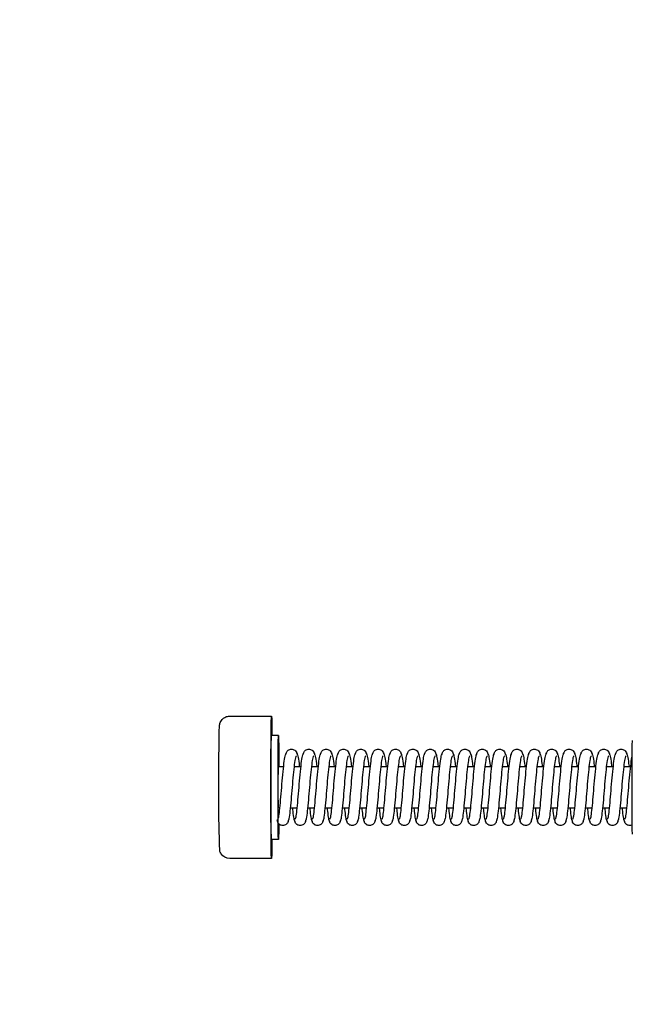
# Model space of a CAD drawing. Header units: centimetres. Extents: x 0 to 55409, y -2708 to 14680.
# Tile 14 of 125: x 29922 to 29940, y 5227 to 5256. Entities that reach past the tile are written whole.
import ezdxf

# ---------------------------------------------------------------- set-up
doc = ezdxf.new("R2010")
doc.units = ezdxf.units.CM
doc.header["$LTSCALE"] = 0.01
doc.layers.add('CKDRZWI_', color=7, linetype='Continuous')
doc.layers.add('CKPOM_POWIERZ', color=1, linetype='Continuous', plot=False)

# ---------------------------------------------------------------- blocks, each defined once
blk = doc.blocks.new('A$7E8719B1CAF')
at = {"color": 7, "linetype": 'Continuous', "lineweight": -3}
for p, q in [((3462.36, 7.5), (3450.36, 7.5)), ((3464.36, 2), (3462.36, 2)), ((3469.74, -7), (3467.74, -7)), ((3474.74, -7), (3472.74, -7)), ((3479.74, -7), (3477.74, -7)), ((3484.74, -7), (3482.74, -7)), ((3489.74, -7), (3487.74, -7)), ((3494.74, -7), (3492.74, -7)), ((3499.74, -7), (3497.74, -7)), ((3504.74, -7), (3502.74, -7)), ((3509.74, -7), (3507.74, -7)), ((3514.74, -7), (3512.74, -7)), ((3519.74, -7), (3517.74, -7)), ((3524.74, -7), (3522.74, -7)), ((3529.74, -7), (3527.74, -7)), ((3534.74, -7), (3532.74, -7)), ((3539.74, -7), (3537.74, -7)), ((3544.74, -7), (3542.74, -7)), ((3549.74, -7), (3547.74, -7)), ((3554.74, -7), (3552.74, -7)), ((3559.74, -7), (3557.74, -7)), ((3564.74, -7), (3562.74, -7)), ((3464.36, -19), (3465.85, -19)), ((3468.86, -19), (3470.85, -19)), ((3473.86, -19), (3475.85, -19)), ((3478.86, -19), (3480.85, -19)), ((3483.86, -19), (3485.85, -19)), ((3488.86, -19), (3490.85, -19)), ((3493.86, -19), (3495.85, -19)), ((3498.86, -19), (3500.85, -19)), ((3503.86, -19), (3505.85, -19)), ((3508.86, -19), (3510.85, -19)), ((3513.86, -19), (3515.85, -19)), ((3518.86, -19), (3520.85, -19)), ((3523.86, -19), (3525.85, -19)), ((3528.86, -19), (3530.85, -19)), ((3533.86, -19), (3535.85, -19)), ((3538.86, -19), (3540.85, -19)), ((3543.85, -19), (3545.85, -19)), ((3548.85, -19), (3550.85, -19)), ((3553.85, -19), (3555.85, -19)), ((3558.85, -19), (3560.85, -19)), ((3563.85, -19), (3565.85, -19)), ((3462.36, -28), (3464.36, -28)), ((3450.36, -33.5), (3462.36, -33.5))]:
    blk.add_line(p, q, dxfattribs=at)
for centre, radius, start, end in [((3449.89, 4.67), 2.5, 143.8565, 168.4507), ((3450.35, 4.55), 2.95, 89.7584, 147.3836), ((4007.76, -13.13), 560.62, 178.1291, 181.119)]:
    blk.add_arc(centre, radius, start, end, dxfattribs=at)
for centre, major_axis, start_param, end_param in [((3462.36, -13), (0, 20.5), 0, 3.891566), ((3462.36, -13), (0, 20.5), 5.533212, 6.283185), ((3462.36, -13), (0, 15), 0, 3.141593), ((3464.36, -13), (0, 15), 0, 4.300872), ((3464.36, -13), (0, 15), 5.497278, 6.283185), ((3566.36, -13), (0, -13.5), 3.141593, 6.283185), ((3464.36, -13), (0, 6), 0, 3.141593)]:
    blk.add_ellipse(centre, major_axis=major_axis, ratio=0.008727, start_param=start_param, end_param=end_param, dxfattribs=at)
for points, knots in [([(3467.23, -3.61), (3467.21, -3.43), (3467.17, -3.14), (3466.96, -2.72), (3466.69, -2.41), (3466.31, -2.14), (3465.86, -2), (3465.41, -1.99), (3464.92, -2.13), (3464.45, -2.46), (3464.09, -2.99), (3464.03, -3.38), (3464, -3.61)], [0, 0, 0, 0, 0.086425, 0.169271, 0.246442, 0.317082, 0.439261, 0.54445, 0.653629, 0.769075, 0.886733, 1, 1, 1, 1]), ([(3472.23, -3.61), (3472.21, -3.43), (3472.17, -3.14), (3471.96, -2.72), (3471.69, -2.41), (3471.31, -2.14), (3470.86, -2), (3470.41, -1.99), (3469.92, -2.13), (3469.45, -2.46), (3469.09, -2.99), (3469.03, -3.38), (3469, -3.61)], [0, 0, 0, 0, 0.086425, 0.169271, 0.246442, 0.317082, 0.439261, 0.54445, 0.653629, 0.769075, 0.886733, 1, 1, 1, 1]), ([(3477.23, -3.61), (3477.21, -3.43), (3477.17, -3.14), (3476.96, -2.72), (3476.69, -2.41), (3476.31, -2.14), (3475.86, -2), (3475.41, -1.99), (3474.92, -2.13), (3474.45, -2.46), (3474.09, -2.99), (3474.03, -3.38), (3474, -3.61)], [0, 0, 0, 0, 0.086425, 0.169271, 0.246442, 0.317082, 0.439261, 0.54445, 0.653629, 0.769075, 0.886733, 1, 1, 1, 1]), ([(3482.23, -3.61), (3482.21, -3.43), (3482.17, -3.14), (3481.96, -2.72), (3481.69, -2.41), (3481.31, -2.14), (3480.86, -2), (3480.41, -1.99), (3479.92, -2.13), (3479.45, -2.46), (3479.09, -2.99), (3479.03, -3.38), (3479, -3.61)], [0, 0, 0, 0, 0.086425, 0.169271, 0.246442, 0.317082, 0.439261, 0.54445, 0.653629, 0.769075, 0.886733, 1, 1, 1, 1]), ([(3487.23, -3.61), (3487.21, -3.43), (3487.17, -3.14), (3486.96, -2.72), (3486.69, -2.41), (3486.31, -2.14), (3485.86, -2), (3485.4, -1.99), (3484.92, -2.13), (3484.45, -2.46), (3484.09, -2.99), (3484.03, -3.38), (3484, -3.61)], [0, 0, 0, 0, 0.086425, 0.169271, 0.246442, 0.317082, 0.439261, 0.54445, 0.653629, 0.769075, 0.886733, 1, 1, 1, 1]), ([(3492.23, -3.61), (3492.21, -3.43), (3492.17, -3.14), (3491.96, -2.72), (3491.69, -2.41), (3491.31, -2.14), (3490.86, -2), (3490.4, -1.99), (3489.92, -2.13), (3489.45, -2.46), (3489.09, -2.99), (3489.03, -3.38), (3489, -3.61)], [0, 0, 0, 0, 0.086425, 0.169271, 0.246442, 0.317082, 0.439261, 0.54445, 0.653629, 0.769075, 0.886733, 1, 1, 1, 1]), ([(3497.22, -3.61), (3497.21, -3.43), (3497.17, -3.14), (3496.96, -2.72), (3496.69, -2.41), (3496.31, -2.14), (3495.86, -2), (3495.4, -1.99), (3494.92, -2.13), (3494.45, -2.46), (3494.09, -2.99), (3494.03, -3.38), (3494, -3.61)], [0, 0, 0, 0, 0.086425, 0.169271, 0.246442, 0.317082, 0.439261, 0.54445, 0.653629, 0.769075, 0.886733, 1, 1, 1, 1]), ([(3502.22, -3.61), (3502.21, -3.43), (3502.17, -3.14), (3501.96, -2.72), (3501.68, -2.41), (3501.31, -2.14), (3500.86, -2), (3500.4, -1.99), (3499.92, -2.13), (3499.45, -2.46), (3499.09, -2.99), (3499.03, -3.38), (3499, -3.61)], [0, 0, 0, 0, 0.086425, 0.169271, 0.246442, 0.317082, 0.439261, 0.54445, 0.653629, 0.769075, 0.886733, 1, 1, 1, 1]), ([(3507.22, -3.61), (3507.2, -3.43), (3507.17, -3.14), (3506.96, -2.72), (3506.68, -2.41), (3506.31, -2.14), (3505.86, -2), (3505.4, -1.99), (3504.92, -2.13), (3504.45, -2.46), (3504.09, -2.99), (3504.03, -3.38), (3504, -3.61)], [0, 0, 0, 0, 0.086425, 0.169271, 0.246442, 0.317082, 0.439261, 0.54445, 0.653629, 0.769075, 0.886733, 1, 1, 1, 1]), ([(3512.22, -3.61), (3512.2, -3.43), (3512.17, -3.14), (3511.95, -2.72), (3511.68, -2.41), (3511.31, -2.14), (3510.86, -2), (3510.4, -1.99), (3509.92, -2.13), (3509.45, -2.46), (3509.09, -2.99), (3509.03, -3.38), (3509, -3.61)], [0, 0, 0, 0, 0.086425, 0.169271, 0.246442, 0.317082, 0.439261, 0.54445, 0.653629, 0.769075, 0.886733, 1, 1, 1, 1]), ([(3517.22, -3.61), (3517.2, -3.43), (3517.17, -3.14), (3516.95, -2.72), (3516.68, -2.41), (3516.31, -2.14), (3515.86, -2), (3515.4, -1.99), (3514.92, -2.13), (3514.45, -2.46), (3514.09, -2.99), (3514.03, -3.38), (3514, -3.61)], [0, 0, 0, 0, 0.086425, 0.169271, 0.246442, 0.317082, 0.439261, 0.54445, 0.653629, 0.769075, 0.886733, 1, 1, 1, 1]), ([(3522.22, -3.61), (3522.2, -3.43), (3522.17, -3.14), (3521.95, -2.72), (3521.68, -2.41), (3521.31, -2.14), (3520.86, -2), (3520.4, -1.99), (3519.92, -2.13), (3519.45, -2.46), (3519.09, -2.99), (3519.03, -3.38), (3519, -3.61)], [0, 0, 0, 0, 0.086425, 0.169271, 0.246442, 0.317082, 0.439261, 0.54445, 0.653629, 0.769075, 0.886733, 1, 1, 1, 1]), ([(3527.22, -3.61), (3527.2, -3.43), (3527.17, -3.14), (3526.95, -2.72), (3526.68, -2.41), (3526.31, -2.14), (3525.86, -2), (3525.4, -1.99), (3524.92, -2.13), (3524.45, -2.46), (3524.09, -2.99), (3524.03, -3.38), (3524, -3.61)], [0, 0, 0, 0, 0.086425, 0.169271, 0.246442, 0.317082, 0.439261, 0.54445, 0.653629, 0.769075, 0.886733, 1, 1, 1, 1]), ([(3532.22, -3.61), (3532.2, -3.43), (3532.17, -3.14), (3531.95, -2.72), (3531.68, -2.41), (3531.31, -2.14), (3530.86, -2), (3530.4, -1.99), (3529.92, -2.13), (3529.45, -2.46), (3529.09, -2.99), (3529.03, -3.38), (3529, -3.61)], [0, 0, 0, 0, 0.086425, 0.169271, 0.246442, 0.317082, 0.439261, 0.54445, 0.653629, 0.769075, 0.886733, 1, 1, 1, 1]), ([(3537.22, -3.61), (3537.2, -3.43), (3537.17, -3.14), (3536.95, -2.72), (3536.68, -2.41), (3536.31, -2.14), (3535.86, -2), (3535.4, -1.99), (3534.92, -2.13), (3534.45, -2.46), (3534.09, -2.99), (3534.03, -3.38), (3534, -3.61)], [0, 0, 0, 0, 0.086425, 0.169271, 0.246442, 0.317082, 0.439261, 0.54445, 0.653629, 0.769075, 0.886733, 1, 1, 1, 1]), ([(3542.22, -3.61), (3542.2, -3.43), (3542.17, -3.14), (3541.95, -2.72), (3541.68, -2.41), (3541.31, -2.14), (3540.86, -2), (3540.4, -1.99), (3539.91, -2.13), (3539.45, -2.46), (3539.09, -2.99), (3539.03, -3.38), (3538.99, -3.61)], [0, 0, 0, 0, 0.086425, 0.169271, 0.246442, 0.317082, 0.439261, 0.54445, 0.653629, 0.769075, 0.886733, 1, 1, 1, 1]), ([(3547.22, -3.61), (3547.2, -3.43), (3547.17, -3.14), (3546.95, -2.72), (3546.68, -2.41), (3546.31, -2.14), (3545.86, -2), (3545.4, -1.99), (3544.91, -2.13), (3544.45, -2.46), (3544.09, -2.99), (3544.03, -3.38), (3543.99, -3.61)], [0, 0, 0, 0, 0.086425, 0.169271, 0.246442, 0.317082, 0.439261, 0.54445, 0.653629, 0.769075, 0.886733, 1, 1, 1, 1]), ([(3552.22, -3.61), (3552.2, -3.43), (3552.17, -3.14), (3551.95, -2.72), (3551.68, -2.41), (3551.31, -2.14), (3550.86, -2), (3550.4, -1.99), (3549.91, -2.13), (3549.45, -2.46), (3549.09, -2.99), (3549.03, -3.38), (3548.99, -3.61)], [0, 0, 0, 0, 0.086425, 0.169271, 0.246442, 0.317082, 0.439261, 0.54445, 0.653629, 0.769075, 0.886733, 1, 1, 1, 1]), ([(3557.22, -3.61), (3557.2, -3.43), (3557.17, -3.14), (3556.95, -2.72), (3556.68, -2.41), (3556.31, -2.14), (3555.86, -2), (3555.4, -1.99), (3554.91, -2.13), (3554.45, -2.46), (3554.09, -2.99), (3554.03, -3.38), (3553.99, -3.61)], [0, 0, 0, 0, 0.086425, 0.169271, 0.246442, 0.317082, 0.439261, 0.54445, 0.653629, 0.769075, 0.886733, 1, 1, 1, 1]), ([(3562.22, -3.61), (3562.2, -3.43), (3562.16, -3.14), (3561.95, -2.72), (3561.68, -2.41), (3561.31, -2.14), (3560.86, -2), (3560.4, -1.99), (3559.91, -2.13), (3559.45, -2.46), (3559.09, -2.99), (3559.03, -3.38), (3558.99, -3.61)], [0, 0, 0, 0, 0.086425, 0.169271, 0.246442, 0.317082, 0.439261, 0.54445, 0.653629, 0.769075, 0.886733, 1, 1, 1, 1]), ([(3566.29, -2.16), (3566.14, -2.09), (3565.83, -2), (3565.4, -1.99), (3564.91, -2.13), (3564.45, -2.46), (3564.09, -2.99), (3564.03, -3.38), (3563.99, -3.61)], [0.336226, 0.336226, 0.336226, 0.336226, 0.4392613, 0.5444495, 0.653629, 0.769075, 0.886733, 1, 1, 1, 1]), ([(3464.15, -3.84), (3464.25, -3.94), (3464.43, -4.19), (3464.67, -6.25), (3464.99, -9.3), (3465.28, -13.01), (3465.59, -16.78), (3465.95, -20), (3466.28, -22.32), (3466.52, -22.68), (3466.65, -22.85)], [0.0013946, 0.0013946, 0.0013946, 0.0013946, 0.1222493, 0.2417539, 0.36738, 0.4908979, 0.6155517, 0.7446685, 0.8697433, 1, 1, 1, 1]), ([(3469.56, -22.1), (3469.44, -21.99), (3469.22, -21.75), (3468.93, -19.7), (3468.58, -16.68), (3468.28, -12.99), (3467.98, -9.24), (3467.65, -6.04), (3467.39, -3.73), (3467.19, -3.38), (3467.08, -3.21)], [0, 0, 0, 0, 0.122155, 0.241584, 0.367155, 0.490646, 0.615304, 0.744463, 0.869617, 1, 1, 1, 1]), ([(3469.14, -3.21), (3469.03, -3.37), (3468.84, -3.73), (3468.64, -5.44), (3468.51, -6.65), (3468.48, -6.91)], [0, 0, 0, 0, 0.2555428, 0.5011123, 0.5662176, 0.5662176, 0.5662176, 0.5662176]), ([(3469.15, -3.84), (3469.25, -3.94), (3469.43, -4.19), (3469.67, -6.25), (3469.98, -9.3), (3470.28, -13.01), (3470.59, -16.78), (3470.95, -20), (3471.28, -22.32), (3471.52, -22.68), (3471.65, -22.85)], [0.0013946, 0.0013946, 0.0013946, 0.0013946, 0.1222493, 0.2417539, 0.36738, 0.4908979, 0.6155517, 0.7446685, 0.8697433, 1, 1, 1, 1]), ([(3474.56, -22.1), (3474.44, -21.99), (3474.22, -21.75), (3473.93, -19.7), (3473.58, -16.68), (3473.28, -12.99), (3472.98, -9.24), (3472.65, -6.04), (3472.39, -3.73), (3472.19, -3.38), (3472.08, -3.21)], [0, 0, 0, 0, 0.122155, 0.241584, 0.367155, 0.490646, 0.615304, 0.744463, 0.869617, 1, 1, 1, 1]), ([(3474.14, -3.21), (3474.03, -3.37), (3473.84, -3.73), (3473.64, -5.44), (3473.51, -6.65), (3473.48, -6.91)], [0, 0, 0, 0, 0.2555428, 0.5011123, 0.5662176, 0.5662176, 0.5662176, 0.5662176]), ([(3474.15, -3.84), (3474.25, -3.94), (3474.43, -4.19), (3474.67, -6.25), (3474.98, -9.3), (3475.28, -13.01), (3475.59, -16.78), (3475.95, -20), (3476.28, -22.32), (3476.52, -22.68), (3476.65, -22.85)], [0.0013946, 0.0013946, 0.0013946, 0.0013946, 0.1222493, 0.2417539, 0.36738, 0.4908979, 0.6155517, 0.7446685, 0.8697433, 1, 1, 1, 1]), ([(3479.56, -22.1), (3479.44, -21.99), (3479.22, -21.75), (3478.93, -19.7), (3478.58, -16.68), (3478.28, -12.99), (3477.98, -9.24), (3477.65, -6.04), (3477.39, -3.73), (3477.19, -3.38), (3477.08, -3.21)], [0, 0, 0, 0, 0.122155, 0.241584, 0.367155, 0.490646, 0.615304, 0.744463, 0.869617, 1, 1, 1, 1]), ([(3479.14, -3.21), (3479.03, -3.37), (3478.84, -3.73), (3478.64, -5.44), (3478.51, -6.65), (3478.48, -6.91)], [0, 0, 0, 0, 0.2555428, 0.5011123, 0.5662176, 0.5662176, 0.5662176, 0.5662176]), ([(3479.15, -3.84), (3479.25, -3.94), (3479.43, -4.19), (3479.67, -6.25), (3479.98, -9.3), (3480.28, -13.01), (3480.59, -16.78), (3480.95, -20), (3481.28, -22.32), (3481.52, -22.68), (3481.65, -22.85)], [0.0013946, 0.0013946, 0.0013946, 0.0013946, 0.1222493, 0.2417539, 0.36738, 0.4908979, 0.6155517, 0.7446685, 0.8697433, 1, 1, 1, 1]), ([(3484.56, -22.1), (3484.43, -21.99), (3484.22, -21.75), (3483.92, -19.7), (3483.58, -16.68), (3483.28, -12.99), (3482.98, -9.24), (3482.65, -6.04), (3482.39, -3.73), (3482.19, -3.38), (3482.08, -3.21)], [0, 0, 0, 0, 0.122155, 0.241584, 0.367155, 0.490646, 0.615304, 0.744463, 0.869617, 1, 1, 1, 1]), ([(3484.14, -3.21), (3484.03, -3.37), (3483.84, -3.73), (3483.64, -5.44), (3483.51, -6.65), (3483.48, -6.91)], [0, 0, 0, 0, 0.2555428, 0.5011123, 0.5662176, 0.5662176, 0.5662176, 0.5662176]), ([(3484.15, -3.84), (3484.25, -3.94), (3484.43, -4.19), (3484.67, -6.25), (3484.98, -9.3), (3485.28, -13.01), (3485.59, -16.78), (3485.95, -20), (3486.28, -22.32), (3486.52, -22.68), (3486.65, -22.85)], [0.0013946, 0.0013946, 0.0013946, 0.0013946, 0.1222493, 0.2417539, 0.36738, 0.4908979, 0.6155517, 0.7446685, 0.8697433, 1, 1, 1, 1]), ([(3489.56, -22.1), (3489.43, -21.99), (3489.22, -21.75), (3488.92, -19.7), (3488.58, -16.68), (3488.28, -12.99), (3487.98, -9.24), (3487.65, -6.04), (3487.39, -3.73), (3487.19, -3.38), (3487.08, -3.21)], [0, 0, 0, 0, 0.122155, 0.241584, 0.367155, 0.490646, 0.615304, 0.744463, 0.869617, 1, 1, 1, 1]), ([(3489.14, -3.21), (3489.03, -3.37), (3488.84, -3.73), (3488.64, -5.44), (3488.51, -6.65), (3488.48, -6.91)], [0, 0, 0, 0, 0.2555428, 0.5011123, 0.5662176, 0.5662176, 0.5662176, 0.5662176]), ([(3489.15, -3.84), (3489.25, -3.94), (3489.43, -4.19), (3489.67, -6.25), (3489.98, -9.3), (3490.28, -13.01), (3490.59, -16.78), (3490.95, -20), (3491.28, -22.32), (3491.52, -22.68), (3491.65, -22.85)], [0.0013946, 0.0013946, 0.0013946, 0.0013946, 0.1222493, 0.2417539, 0.36738, 0.4908979, 0.6155517, 0.7446685, 0.8697433, 1, 1, 1, 1]), ([(3494.56, -22.1), (3494.43, -21.99), (3494.22, -21.75), (3493.92, -19.7), (3493.58, -16.68), (3493.27, -12.99), (3492.98, -9.24), (3492.65, -6.04), (3492.39, -3.73), (3492.19, -3.38), (3492.08, -3.21)], [0, 0, 0, 0, 0.122155, 0.241584, 0.367155, 0.490646, 0.615304, 0.744463, 0.869617, 1, 1, 1, 1]), ([(3494.14, -3.21), (3494.03, -3.37), (3493.84, -3.73), (3493.64, -5.44), (3493.51, -6.65), (3493.48, -6.91)], [0, 0, 0, 0, 0.2555428, 0.5011123, 0.5662176, 0.5662176, 0.5662176, 0.5662176]), ([(3494.15, -3.84), (3494.25, -3.94), (3494.43, -4.19), (3494.67, -6.25), (3494.98, -9.3), (3495.28, -13.01), (3495.59, -16.78), (3495.95, -20), (3496.28, -22.32), (3496.52, -22.68), (3496.65, -22.85)], [0.0013946, 0.0013946, 0.0013946, 0.0013946, 0.1222493, 0.2417539, 0.36738, 0.4908979, 0.6155517, 0.7446685, 0.8697433, 1, 1, 1, 1]), ([(3499.56, -22.1), (3499.43, -21.99), (3499.22, -21.75), (3498.92, -19.7), (3498.58, -16.68), (3498.27, -12.99), (3497.98, -9.24), (3497.65, -6.04), (3497.39, -3.73), (3497.19, -3.38), (3497.08, -3.21)], [0, 0, 0, 0, 0.122155, 0.241584, 0.367155, 0.490646, 0.615304, 0.744463, 0.869617, 1, 1, 1, 1]), ([(3499.14, -3.21), (3499.03, -3.37), (3498.84, -3.73), (3498.64, -5.44), (3498.51, -6.65), (3498.48, -6.91)], [0, 0, 0, 0, 0.2555428, 0.5011123, 0.5662176, 0.5662176, 0.5662176, 0.5662176]), ([(3499.15, -3.84), (3499.25, -3.94), (3499.43, -4.19), (3499.67, -6.25), (3499.98, -9.3), (3500.28, -13.01), (3500.59, -16.78), (3500.95, -20), (3501.28, -22.32), (3501.52, -22.68), (3501.65, -22.85)], [0.0013946, 0.0013946, 0.0013946, 0.0013946, 0.1222493, 0.2417539, 0.36738, 0.4908979, 0.6155517, 0.7446685, 0.8697433, 1, 1, 1, 1]), ([(3504.56, -22.1), (3504.43, -21.99), (3504.22, -21.75), (3503.92, -19.7), (3503.58, -16.68), (3503.27, -12.99), (3502.98, -9.24), (3502.65, -6.04), (3502.39, -3.73), (3502.19, -3.38), (3502.08, -3.21)], [0, 0, 0, 0, 0.122155, 0.241584, 0.367155, 0.490646, 0.615304, 0.744463, 0.869617, 1, 1, 1, 1]), ([(3504.14, -3.21), (3504.03, -3.37), (3503.84, -3.73), (3503.64, -5.44), (3503.51, -6.65), (3503.48, -6.91)], [0, 0, 0, 0, 0.2555428, 0.5011123, 0.5662176, 0.5662176, 0.5662176, 0.5662176]), ([(3504.15, -3.84), (3504.25, -3.94), (3504.42, -4.19), (3504.67, -6.25), (3504.98, -9.3), (3505.28, -13.01), (3505.59, -16.78), (3505.95, -20), (3506.28, -22.32), (3506.52, -22.68), (3506.65, -22.85)], [0.0013946, 0.0013946, 0.0013946, 0.0013946, 0.1222493, 0.2417539, 0.36738, 0.4908979, 0.6155517, 0.7446685, 0.8697433, 1, 1, 1, 1]), ([(3509.55, -22.1), (3509.43, -21.99), (3509.22, -21.75), (3508.92, -19.7), (3508.58, -16.68), (3508.27, -12.99), (3507.98, -9.24), (3507.65, -6.04), (3507.39, -3.73), (3507.19, -3.38), (3507.08, -3.21)], [0, 0, 0, 0, 0.122155, 0.241584, 0.367155, 0.490646, 0.615304, 0.744463, 0.869617, 1, 1, 1, 1]), ([(3509.14, -3.21), (3509.03, -3.37), (3508.84, -3.73), (3508.64, -5.44), (3508.51, -6.65), (3508.48, -6.91)], [0, 0, 0, 0, 0.2555428, 0.5011123, 0.5662176, 0.5662176, 0.5662176, 0.5662176]), ([(3509.15, -3.84), (3509.25, -3.94), (3509.42, -4.19), (3509.67, -6.25), (3509.98, -9.3), (3510.28, -13.01), (3510.59, -16.78), (3510.95, -20), (3511.28, -22.32), (3511.52, -22.68), (3511.65, -22.85)], [0.0013946, 0.0013946, 0.0013946, 0.0013946, 0.1222493, 0.2417539, 0.36738, 0.4908979, 0.6155517, 0.7446685, 0.8697433, 1, 1, 1, 1]), ([(3514.55, -22.1), (3514.43, -21.99), (3514.22, -21.75), (3513.92, -19.7), (3513.58, -16.68), (3513.27, -12.99), (3512.98, -9.24), (3512.65, -6.04), (3512.39, -3.73), (3512.19, -3.38), (3512.08, -3.21)], [0, 0, 0, 0, 0.122155, 0.241584, 0.367155, 0.490646, 0.615304, 0.744463, 0.869617, 1, 1, 1, 1]), ([(3514.14, -3.21), (3514.03, -3.37), (3513.84, -3.73), (3513.64, -5.44), (3513.51, -6.65), (3513.48, -6.91)], [0, 0, 0, 0, 0.2555428, 0.5011123, 0.5662176, 0.5662176, 0.5662176, 0.5662176]), ([(3514.15, -3.84), (3514.25, -3.94), (3514.42, -4.19), (3514.67, -6.25), (3514.98, -9.3), (3515.28, -13.01), (3515.59, -16.78), (3515.95, -20), (3516.28, -22.32), (3516.52, -22.68), (3516.65, -22.85)], [0.0013946, 0.0013946, 0.0013946, 0.0013946, 0.1222493, 0.2417539, 0.36738, 0.4908979, 0.6155517, 0.7446685, 0.8697433, 1, 1, 1, 1]), ([(3519.55, -22.1), (3519.43, -21.99), (3519.22, -21.75), (3518.92, -19.7), (3518.58, -16.68), (3518.27, -12.99), (3517.98, -9.24), (3517.65, -6.04), (3517.38, -3.73), (3517.19, -3.38), (3517.08, -3.21)], [0, 0, 0, 0, 0.122155, 0.241584, 0.367155, 0.490646, 0.615304, 0.744463, 0.869617, 1, 1, 1, 1]), ([(3519.14, -3.21), (3519.03, -3.37), (3518.84, -3.73), (3518.64, -5.44), (3518.51, -6.65), (3518.48, -6.91)], [0, 0, 0, 0, 0.2555428, 0.5011123, 0.5662176, 0.5662176, 0.5662176, 0.5662176]), ([(3519.15, -3.84), (3519.25, -3.94), (3519.42, -4.19), (3519.67, -6.25), (3519.98, -9.3), (3520.28, -13.01), (3520.59, -16.78), (3520.95, -20), (3521.28, -22.32), (3521.52, -22.68), (3521.65, -22.85)], [0.0013946, 0.0013946, 0.0013946, 0.0013946, 0.1222493, 0.2417539, 0.36738, 0.4908979, 0.6155517, 0.7446685, 0.8697433, 1, 1, 1, 1]), ([(3524.55, -22.1), (3524.43, -21.99), (3524.22, -21.75), (3523.92, -19.7), (3523.58, -16.68), (3523.27, -12.99), (3522.98, -9.24), (3522.65, -6.04), (3522.38, -3.73), (3522.19, -3.38), (3522.08, -3.21)], [0, 0, 0, 0, 0.122155, 0.241584, 0.367155, 0.490646, 0.615304, 0.744463, 0.869617, 1, 1, 1, 1]), ([(3524.14, -3.21), (3524.03, -3.37), (3523.84, -3.73), (3523.64, -5.44), (3523.51, -6.65), (3523.48, -6.91)], [0, 0, 0, 0, 0.2555428, 0.5011123, 0.5662176, 0.5662176, 0.5662176, 0.5662176]), ([(3524.15, -3.84), (3524.25, -3.94), (3524.42, -4.19), (3524.67, -6.25), (3524.98, -9.3), (3525.27, -13.01), (3525.59, -16.78), (3525.95, -20), (3526.28, -22.32), (3526.52, -22.68), (3526.65, -22.85)], [0.0013946, 0.0013946, 0.0013946, 0.0013946, 0.1222493, 0.2417539, 0.36738, 0.4908979, 0.6155517, 0.7446685, 0.8697433, 1, 1, 1, 1]), ([(3529.55, -22.1), (3529.43, -21.99), (3529.22, -21.75), (3528.92, -19.7), (3528.58, -16.68), (3528.27, -12.99), (3527.98, -9.24), (3527.65, -6.04), (3527.38, -3.73), (3527.19, -3.38), (3527.08, -3.21)], [0, 0, 0, 0, 0.122155, 0.241584, 0.367155, 0.490646, 0.615304, 0.744463, 0.869617, 1, 1, 1, 1]), ([(3529.14, -3.21), (3529.03, -3.37), (3528.84, -3.73), (3528.64, -5.44), (3528.51, -6.65), (3528.48, -6.91)], [0, 0, 0, 0, 0.2555428, 0.5011123, 0.5662176, 0.5662176, 0.5662176, 0.5662176]), ([(3529.15, -3.84), (3529.25, -3.94), (3529.42, -4.19), (3529.67, -6.25), (3529.98, -9.3), (3530.27, -13.01), (3530.59, -16.78), (3530.95, -20), (3531.28, -22.32), (3531.51, -22.68), (3531.65, -22.85)], [0.0013946, 0.0013946, 0.0013946, 0.0013946, 0.1222493, 0.2417539, 0.36738, 0.4908979, 0.6155517, 0.7446685, 0.8697433, 1, 1, 1, 1]), ([(3534.55, -22.1), (3534.43, -21.99), (3534.22, -21.75), (3533.92, -19.7), (3533.58, -16.68), (3533.27, -12.99), (3532.98, -9.24), (3532.65, -6.04), (3532.38, -3.73), (3532.19, -3.38), (3532.08, -3.21)], [0, 0, 0, 0, 0.122155, 0.241584, 0.367155, 0.490646, 0.615304, 0.744463, 0.869617, 1, 1, 1, 1]), ([(3534.14, -3.21), (3534.03, -3.37), (3533.84, -3.73), (3533.64, -5.44), (3533.51, -6.65), (3533.48, -6.91)], [0, 0, 0, 0, 0.2555428, 0.5011123, 0.5662176, 0.5662176, 0.5662176, 0.5662176]), ([(3534.15, -3.84), (3534.25, -3.94), (3534.42, -4.19), (3534.67, -6.25), (3534.98, -9.3), (3535.27, -13.01), (3535.59, -16.78), (3535.95, -20), (3536.28, -22.32), (3536.51, -22.68), (3536.65, -22.85)], [0.0013946, 0.0013946, 0.0013946, 0.0013946, 0.1222493, 0.2417539, 0.36738, 0.4908979, 0.6155517, 0.7446685, 0.8697433, 1, 1, 1, 1]), ([(3539.55, -22.1), (3539.43, -21.99), (3539.22, -21.75), (3538.92, -19.7), (3538.58, -16.68), (3538.27, -12.99), (3537.98, -9.24), (3537.65, -6.04), (3537.38, -3.73), (3537.19, -3.38), (3537.08, -3.21)], [0, 0, 0, 0, 0.122155, 0.241584, 0.367155, 0.490646, 0.615304, 0.744463, 0.869617, 1, 1, 1, 1]), ([(3539.14, -3.21), (3539.03, -3.37), (3538.84, -3.73), (3538.64, -5.44), (3538.51, -6.65), (3538.48, -6.91)], [0, 0, 0, 0, 0.2555428, 0.5011123, 0.5662176, 0.5662176, 0.5662176, 0.5662176]), ([(3539.15, -3.84), (3539.25, -3.94), (3539.42, -4.19), (3539.67, -6.25), (3539.98, -9.3), (3540.27, -13.01), (3540.59, -16.78), (3540.95, -20), (3541.28, -22.32), (3541.51, -22.68), (3541.65, -22.85)], [0.0013946, 0.0013946, 0.0013946, 0.0013946, 0.1222493, 0.2417539, 0.36738, 0.4908979, 0.6155517, 0.7446685, 0.8697433, 1, 1, 1, 1]), ([(3544.55, -22.1), (3544.43, -21.99), (3544.22, -21.75), (3543.92, -19.7), (3543.58, -16.68), (3543.27, -12.99), (3542.98, -9.24), (3542.65, -6.04), (3542.38, -3.73), (3542.19, -3.38), (3542.08, -3.21)], [0, 0, 0, 0, 0.122155, 0.241584, 0.367155, 0.490646, 0.615304, 0.744463, 0.869617, 1, 1, 1, 1]), ([(3544.14, -3.21), (3544.03, -3.37), (3543.84, -3.73), (3543.64, -5.44), (3543.51, -6.65), (3543.48, -6.91)], [0, 0, 0, 0, 0.2555428, 0.5011123, 0.5662176, 0.5662176, 0.5662176, 0.5662176]), ([(3544.15, -3.84), (3544.25, -3.94), (3544.42, -4.19), (3544.67, -6.25), (3544.98, -9.3), (3545.27, -13.01), (3545.59, -16.78), (3545.95, -20), (3546.28, -22.32), (3546.51, -22.68), (3546.65, -22.85)], [0.0013946, 0.0013946, 0.0013946, 0.0013946, 0.1222493, 0.2417539, 0.36738, 0.4908979, 0.6155517, 0.7446685, 0.8697433, 1, 1, 1, 1]), ([(3549.55, -22.1), (3549.43, -21.99), (3549.22, -21.75), (3548.92, -19.7), (3548.58, -16.68), (3548.27, -12.99), (3547.98, -9.24), (3547.65, -6.04), (3547.38, -3.73), (3547.19, -3.38), (3547.08, -3.21)], [0, 0, 0, 0, 0.122155, 0.241584, 0.367155, 0.490646, 0.615304, 0.744463, 0.869617, 1, 1, 1, 1]), ([(3549.14, -3.21), (3549.03, -3.37), (3548.84, -3.73), (3548.64, -5.44), (3548.51, -6.65), (3548.48, -6.91)], [0, 0, 0, 0, 0.2555428, 0.5011123, 0.5662176, 0.5662176, 0.5662176, 0.5662176]), ([(3549.15, -3.84), (3549.25, -3.94), (3549.42, -4.19), (3549.67, -6.25), (3549.98, -9.3), (3550.27, -13.01), (3550.59, -16.78), (3550.95, -20), (3551.28, -22.32), (3551.51, -22.68), (3551.65, -22.85)], [0.0013946, 0.0013946, 0.0013946, 0.0013946, 0.1222493, 0.2417539, 0.36738, 0.4908979, 0.6155517, 0.7446685, 0.8697433, 1, 1, 1, 1]), ([(3554.55, -22.1), (3554.43, -21.99), (3554.22, -21.75), (3553.92, -19.7), (3553.58, -16.68), (3553.27, -12.99), (3552.98, -9.24), (3552.65, -6.04), (3552.38, -3.73), (3552.19, -3.38), (3552.08, -3.21)], [0, 0, 0, 0, 0.122155, 0.241584, 0.367155, 0.490646, 0.615304, 0.744463, 0.869617, 1, 1, 1, 1]), ([(3554.14, -3.21), (3554.03, -3.37), (3553.83, -3.73), (3553.64, -5.44), (3553.51, -6.65), (3553.48, -6.91)], [0, 0, 0, 0, 0.2555428, 0.5011123, 0.5662176, 0.5662176, 0.5662176, 0.5662176]), ([(3554.15, -3.84), (3554.25, -3.94), (3554.42, -4.19), (3554.67, -6.25), (3554.98, -9.3), (3555.27, -13.01), (3555.58, -16.78), (3555.95, -20), (3556.28, -22.32), (3556.51, -22.68), (3556.65, -22.85)], [0.0013946, 0.0013946, 0.0013946, 0.0013946, 0.1222493, 0.2417539, 0.36738, 0.4908979, 0.6155517, 0.7446685, 0.8697433, 1, 1, 1, 1]), ([(3559.55, -22.1), (3559.43, -21.99), (3559.22, -21.75), (3558.92, -19.7), (3558.57, -16.68), (3558.27, -12.99), (3557.98, -9.24), (3557.65, -6.04), (3557.38, -3.73), (3557.19, -3.38), (3557.08, -3.21)], [0, 0, 0, 0, 0.122155, 0.241584, 0.367155, 0.490646, 0.615304, 0.744463, 0.869617, 1, 1, 1, 1]), ([(3559.14, -3.21), (3559.03, -3.37), (3558.83, -3.73), (3558.63, -5.44), (3558.51, -6.65), (3558.48, -6.91)], [0, 0, 0, 0, 0.2555428, 0.5011123, 0.5662176, 0.5662176, 0.5662176, 0.5662176]), ([(3559.15, -3.84), (3559.25, -3.94), (3559.42, -4.19), (3559.67, -6.25), (3559.98, -9.3), (3560.27, -13.01), (3560.58, -16.78), (3560.95, -20), (3561.28, -22.32), (3561.51, -22.68), (3561.65, -22.85)], [0.0013946, 0.0013946, 0.0013946, 0.0013946, 0.1222493, 0.2417539, 0.36738, 0.4908979, 0.6155517, 0.7446685, 0.8697433, 1, 1, 1, 1]), ([(3564.55, -22.1), (3564.43, -21.99), (3564.22, -21.75), (3563.92, -19.7), (3563.57, -16.68), (3563.27, -12.99), (3562.98, -9.24), (3562.65, -6.04), (3562.38, -3.73), (3562.19, -3.38), (3562.08, -3.21)], [0, 0, 0, 0, 0.122155, 0.241584, 0.367155, 0.490646, 0.615304, 0.744463, 0.869617, 1, 1, 1, 1]), ([(3564.14, -3.21), (3564.03, -3.37), (3563.83, -3.73), (3563.63, -5.44), (3563.51, -6.65), (3563.48, -6.91)], [0, 0, 0, 0, 0.2555428, 0.5011123, 0.5662176, 0.5662176, 0.5662176, 0.5662176]), ([(3564.15, -3.84), (3564.25, -3.94), (3564.42, -4.19), (3564.67, -6.25), (3564.98, -9.3), (3565.27, -13.01), (3565.58, -16.78), (3565.95, -19.99), (3566.16, -21.52), (3566.27, -21.99)], [0.0013946, 0.0013946, 0.0013946, 0.0013946, 0.1222493, 0.2417539, 0.36738, 0.4908979, 0.6155517, 0.7446685, 0.8682986, 0.8682986, 0.8682986, 0.8682986]), ([(3469.57, -22.85), (3469.71, -22.68), (3469.94, -22.32), (3470.19, -20.59), (3470.34, -19.37), (3470.37, -19.09)], [0, 0, 0, 0, 0.2557867, 0.5014413, 0.5685538, 0.5685538, 0.5685538, 0.5685538]), ([(3474.57, -22.85), (3474.71, -22.68), (3474.94, -22.32), (3475.19, -20.59), (3475.34, -19.37), (3475.37, -19.09)], [0, 0, 0, 0, 0.2557867, 0.5014413, 0.5685538, 0.5685538, 0.5685538, 0.5685538]), ([(3479.57, -22.85), (3479.71, -22.68), (3479.94, -22.32), (3480.19, -20.59), (3480.34, -19.37), (3480.37, -19.09)], [0, 0, 0, 0, 0.2557867, 0.5014413, 0.5685538, 0.5685538, 0.5685538, 0.5685538]), ([(3484.57, -22.85), (3484.71, -22.68), (3484.94, -22.32), (3485.19, -20.59), (3485.34, -19.37), (3485.37, -19.09)], [0, 0, 0, 0, 0.2557867, 0.5014413, 0.5685538, 0.5685538, 0.5685538, 0.5685538]), ([(3489.57, -22.85), (3489.71, -22.68), (3489.94, -22.32), (3490.19, -20.59), (3490.34, -19.37), (3490.37, -19.09)], [0, 0, 0, 0, 0.2557867, 0.5014413, 0.5685538, 0.5685538, 0.5685538, 0.5685538]), ([(3494.57, -22.85), (3494.71, -22.68), (3494.94, -22.32), (3495.19, -20.59), (3495.34, -19.37), (3495.37, -19.09)], [0, 0, 0, 0, 0.2557867, 0.5014413, 0.5685538, 0.5685538, 0.5685538, 0.5685538]), ([(3499.57, -22.85), (3499.71, -22.68), (3499.94, -22.32), (3500.19, -20.59), (3500.34, -19.37), (3500.37, -19.09)], [0, 0, 0, 0, 0.2557867, 0.5014413, 0.5685538, 0.5685538, 0.5685538, 0.5685538]), ([(3504.57, -22.85), (3504.7, -22.68), (3504.94, -22.32), (3505.19, -20.59), (3505.34, -19.37), (3505.37, -19.09)], [0, 0, 0, 0, 0.2557867, 0.5014413, 0.5685538, 0.5685538, 0.5685538, 0.5685538]), ([(3509.57, -22.85), (3509.7, -22.68), (3509.94, -22.32), (3510.19, -20.59), (3510.34, -19.37), (3510.37, -19.09)], [0, 0, 0, 0, 0.2557867, 0.5014413, 0.5685538, 0.5685538, 0.5685538, 0.5685538]), ([(3514.57, -22.85), (3514.7, -22.68), (3514.94, -22.32), (3515.19, -20.59), (3515.34, -19.37), (3515.37, -19.09)], [0, 0, 0, 0, 0.2557867, 0.5014413, 0.5685538, 0.5685538, 0.5685538, 0.5685538]), ([(3519.57, -22.85), (3519.7, -22.68), (3519.94, -22.32), (3520.19, -20.59), (3520.33, -19.37), (3520.37, -19.09)], [0, 0, 0, 0, 0.2557867, 0.5014413, 0.5685538, 0.5685538, 0.5685538, 0.5685538]), ([(3524.57, -22.85), (3524.7, -22.68), (3524.94, -22.32), (3525.19, -20.59), (3525.33, -19.37), (3525.37, -19.09)], [0, 0, 0, 0, 0.2557867, 0.5014413, 0.5685538, 0.5685538, 0.5685538, 0.5685538]), ([(3529.57, -22.85), (3529.7, -22.68), (3529.94, -22.32), (3530.19, -20.59), (3530.33, -19.37), (3530.37, -19.09)], [0, 0, 0, 0, 0.2557867, 0.5014413, 0.5685538, 0.5685538, 0.5685538, 0.5685538]), ([(3534.57, -22.85), (3534.7, -22.68), (3534.94, -22.32), (3535.19, -20.59), (3535.33, -19.37), (3535.37, -19.09)], [0, 0, 0, 0, 0.2557867, 0.5014413, 0.5685538, 0.5685538, 0.5685538, 0.5685538]), ([(3539.57, -22.85), (3539.7, -22.68), (3539.94, -22.32), (3540.19, -20.59), (3540.33, -19.37), (3540.37, -19.09)], [0, 0, 0, 0, 0.2557867, 0.5014413, 0.5685538, 0.5685538, 0.5685538, 0.5685538]), ([(3544.57, -22.85), (3544.7, -22.68), (3544.94, -22.32), (3545.19, -20.59), (3545.33, -19.37), (3545.37, -19.09)], [0, 0, 0, 0, 0.2557867, 0.5014413, 0.5685538, 0.5685538, 0.5685538, 0.5685538]), ([(3549.57, -22.85), (3549.7, -22.68), (3549.94, -22.32), (3550.19, -20.59), (3550.33, -19.37), (3550.37, -19.09)], [0, 0, 0, 0, 0.2557867, 0.5014413, 0.5685538, 0.5685538, 0.5685538, 0.5685538]), ([(3554.57, -22.85), (3554.7, -22.68), (3554.94, -22.32), (3555.19, -20.59), (3555.33, -19.37), (3555.37, -19.09)], [0, 0, 0, 0, 0.2557867, 0.5014413, 0.5685538, 0.5685538, 0.5685538, 0.5685538]), ([(3559.57, -22.85), (3559.7, -22.68), (3559.94, -22.32), (3560.19, -20.59), (3560.33, -19.37), (3560.37, -19.09)], [0, 0, 0, 0, 0.2557867, 0.5014413, 0.5685538, 0.5685538, 0.5685538, 0.5685538]), ([(3564.57, -22.85), (3564.7, -22.68), (3564.94, -22.32), (3565.19, -20.59), (3565.33, -19.37), (3565.37, -19.09)], [0, 0, 0, 0, 0.2557867, 0.5014413, 0.5685538, 0.5685538, 0.5685538, 0.5685538]), ([(3466.44, -22.34), (3466.47, -22.52), (3466.51, -22.83), (3466.73, -23.25), (3467.01, -23.57), (3467.39, -23.85), (3467.86, -24), (3468.32, -24.01), (3468.82, -23.87), (3469.3, -23.52), (3469.68, -22.98), (3469.74, -22.57), (3469.78, -22.34)], [0, 0, 0, 0, 0.083969, 0.165034, 0.241251, 0.311794, 0.436063, 0.545112, 0.656655, 0.772485, 0.888906, 1, 1, 1, 1]), ([(3471.44, -22.34), (3471.47, -22.52), (3471.51, -22.83), (3471.73, -23.25), (3472.01, -23.57), (3472.39, -23.85), (3472.86, -24), (3473.32, -24.01), (3473.82, -23.87), (3474.3, -23.52), (3474.68, -22.98), (3474.74, -22.57), (3474.78, -22.34)], [0, 0, 0, 0, 0.083969, 0.165034, 0.241251, 0.311794, 0.436063, 0.545112, 0.656655, 0.772485, 0.888906, 1, 1, 1, 1]), ([(3476.44, -22.34), (3476.47, -22.52), (3476.51, -22.83), (3476.73, -23.25), (3477.01, -23.57), (3477.39, -23.85), (3477.86, -24), (3478.32, -24.01), (3478.82, -23.87), (3479.3, -23.52), (3479.67, -22.98), (3479.74, -22.57), (3479.78, -22.34)], [0, 0, 0, 0, 0.083969, 0.165034, 0.241251, 0.311794, 0.436063, 0.545112, 0.656655, 0.772485, 0.888906, 1, 1, 1, 1]), ([(3481.44, -22.34), (3481.47, -22.52), (3481.51, -22.83), (3481.73, -23.25), (3482.01, -23.57), (3482.39, -23.85), (3482.86, -24), (3483.32, -24.01), (3483.82, -23.87), (3484.3, -23.52), (3484.67, -22.98), (3484.74, -22.57), (3484.78, -22.34)], [0, 0, 0, 0, 0.083969, 0.165034, 0.241251, 0.311794, 0.436063, 0.545112, 0.656655, 0.772485, 0.888906, 1, 1, 1, 1]), ([(3486.44, -22.34), (3486.47, -22.52), (3486.51, -22.83), (3486.73, -23.25), (3487.01, -23.57), (3487.39, -23.85), (3487.86, -24), (3488.32, -24.01), (3488.82, -23.87), (3489.3, -23.52), (3489.67, -22.98), (3489.74, -22.57), (3489.78, -22.34)], [0, 0, 0, 0, 0.083969, 0.165034, 0.241251, 0.311794, 0.436063, 0.545112, 0.656655, 0.772485, 0.888906, 1, 1, 1, 1]), ([(3491.44, -22.34), (3491.47, -22.52), (3491.51, -22.83), (3491.73, -23.25), (3492.01, -23.57), (3492.39, -23.85), (3492.86, -24), (3493.32, -24.01), (3493.82, -23.87), (3494.3, -23.52), (3494.67, -22.98), (3494.74, -22.57), (3494.78, -22.34)], [0, 0, 0, 0, 0.083969, 0.165034, 0.241251, 0.311794, 0.436063, 0.545112, 0.656655, 0.772485, 0.888906, 1, 1, 1, 1]), ([(3496.44, -22.34), (3496.47, -22.52), (3496.51, -22.83), (3496.73, -23.25), (3497.01, -23.57), (3497.39, -23.85), (3497.86, -24), (3498.32, -24.01), (3498.82, -23.87), (3499.3, -23.52), (3499.67, -22.98), (3499.74, -22.57), (3499.78, -22.34)], [0, 0, 0, 0, 0.083969, 0.165034, 0.241251, 0.311794, 0.436063, 0.545112, 0.656655, 0.772485, 0.888906, 1, 1, 1, 1]), ([(3501.44, -22.34), (3501.47, -22.52), (3501.51, -22.83), (3501.73, -23.25), (3502, -23.57), (3502.39, -23.85), (3502.86, -24), (3503.32, -24.01), (3503.82, -23.87), (3504.3, -23.52), (3504.67, -22.98), (3504.74, -22.57), (3504.78, -22.34)], [0, 0, 0, 0, 0.083969, 0.165034, 0.241251, 0.311794, 0.436063, 0.545112, 0.656655, 0.772485, 0.888906, 1, 1, 1, 1]), ([(3506.44, -22.34), (3506.47, -22.52), (3506.51, -22.83), (3506.73, -23.25), (3507, -23.57), (3507.39, -23.85), (3507.86, -24), (3508.32, -24.01), (3508.82, -23.87), (3509.3, -23.52), (3509.67, -22.98), (3509.74, -22.57), (3509.78, -22.34)], [0, 0, 0, 0, 0.083969, 0.165034, 0.241251, 0.311794, 0.436063, 0.545112, 0.656655, 0.772485, 0.888906, 1, 1, 1, 1]), ([(3511.44, -22.34), (3511.47, -22.52), (3511.51, -22.83), (3511.73, -23.25), (3512, -23.57), (3512.39, -23.85), (3512.86, -24), (3513.32, -24.01), (3513.82, -23.87), (3514.3, -23.52), (3514.67, -22.98), (3514.74, -22.57), (3514.78, -22.34)], [0, 0, 0, 0, 0.083969, 0.165034, 0.241251, 0.311794, 0.436063, 0.545112, 0.656655, 0.772485, 0.888906, 1, 1, 1, 1]), ([(3516.44, -22.34), (3516.46, -22.52), (3516.51, -22.83), (3516.73, -23.25), (3517, -23.57), (3517.39, -23.85), (3517.86, -24), (3518.32, -24.01), (3518.82, -23.87), (3519.3, -23.52), (3519.67, -22.98), (3519.74, -22.57), (3519.78, -22.34)], [0, 0, 0, 0, 0.083969, 0.165034, 0.241251, 0.311794, 0.436063, 0.545112, 0.656655, 0.772485, 0.888906, 1, 1, 1, 1]), ([(3521.44, -22.34), (3521.46, -22.52), (3521.51, -22.83), (3521.73, -23.25), (3522, -23.57), (3522.39, -23.85), (3522.86, -24), (3523.32, -24.01), (3523.82, -23.87), (3524.3, -23.52), (3524.67, -22.98), (3524.74, -22.57), (3524.78, -22.34)], [0, 0, 0, 0, 0.083969, 0.165034, 0.241251, 0.311794, 0.436063, 0.545112, 0.656655, 0.772485, 0.888906, 1, 1, 1, 1]), ([(3526.44, -22.34), (3526.46, -22.52), (3526.51, -22.83), (3526.73, -23.25), (3527, -23.57), (3527.39, -23.85), (3527.86, -24), (3528.32, -24.01), (3528.82, -23.87), (3529.3, -23.52), (3529.67, -22.98), (3529.74, -22.57), (3529.78, -22.34)], [0, 0, 0, 0, 0.083969, 0.165034, 0.241251, 0.311794, 0.436063, 0.545112, 0.656655, 0.772485, 0.888906, 1, 1, 1, 1]), ([(3531.44, -22.34), (3531.46, -22.52), (3531.51, -22.83), (3531.73, -23.25), (3532, -23.57), (3532.39, -23.85), (3532.86, -24), (3533.32, -24.01), (3533.82, -23.87), (3534.3, -23.52), (3534.67, -22.98), (3534.74, -22.57), (3534.78, -22.34)], [0, 0, 0, 0, 0.083969, 0.165034, 0.241251, 0.311794, 0.436063, 0.545112, 0.656655, 0.772485, 0.888906, 1, 1, 1, 1]), ([(3536.44, -22.34), (3536.46, -22.52), (3536.51, -22.83), (3536.73, -23.25), (3537, -23.57), (3537.39, -23.85), (3537.86, -24), (3538.32, -24.01), (3538.82, -23.87), (3539.3, -23.52), (3539.67, -22.98), (3539.74, -22.57), (3539.78, -22.34)], [0, 0, 0, 0, 0.083969, 0.165034, 0.241251, 0.311794, 0.436063, 0.545112, 0.656655, 0.772485, 0.888906, 1, 1, 1, 1]), ([(3541.44, -22.34), (3541.46, -22.52), (3541.51, -22.83), (3541.73, -23.25), (3542, -23.57), (3542.39, -23.85), (3542.86, -24), (3543.32, -24.01), (3543.82, -23.87), (3544.3, -23.52), (3544.67, -22.98), (3544.74, -22.57), (3544.78, -22.34)], [0, 0, 0, 0, 0.083969, 0.165034, 0.241251, 0.311794, 0.436063, 0.545112, 0.656655, 0.772485, 0.888906, 1, 1, 1, 1]), ([(3546.44, -22.34), (3546.46, -22.52), (3546.51, -22.83), (3546.73, -23.25), (3547, -23.57), (3547.39, -23.85), (3547.86, -24), (3548.32, -24.01), (3548.82, -23.87), (3549.3, -23.52), (3549.67, -22.98), (3549.74, -22.57), (3549.78, -22.34)], [0, 0, 0, 0, 0.083969, 0.165034, 0.241251, 0.311794, 0.436063, 0.545112, 0.656655, 0.772485, 0.888906, 1, 1, 1, 1]), ([(3551.44, -22.34), (3551.46, -22.52), (3551.51, -22.83), (3551.73, -23.25), (3552, -23.57), (3552.39, -23.85), (3552.86, -24), (3553.32, -24.01), (3553.82, -23.87), (3554.3, -23.52), (3554.67, -22.98), (3554.74, -22.57), (3554.78, -22.34)], [0, 0, 0, 0, 0.083969, 0.165034, 0.241251, 0.311794, 0.436063, 0.545112, 0.656655, 0.772485, 0.888906, 1, 1, 1, 1]), ([(3556.44, -22.34), (3556.46, -22.52), (3556.51, -22.83), (3556.72, -23.25), (3557, -23.57), (3557.39, -23.85), (3557.86, -24), (3558.32, -24.01), (3558.82, -23.87), (3559.3, -23.52), (3559.67, -22.98), (3559.74, -22.57), (3559.78, -22.34)], [0, 0, 0, 0, 0.083969, 0.165034, 0.241251, 0.311794, 0.436063, 0.545112, 0.656655, 0.772485, 0.888906, 1, 1, 1, 1]), ([(3561.44, -22.34), (3561.46, -22.52), (3561.51, -22.83), (3561.72, -23.25), (3562, -23.57), (3562.39, -23.85), (3562.86, -24), (3563.32, -24.01), (3563.82, -23.87), (3564.3, -23.52), (3564.67, -22.98), (3564.74, -22.57), (3564.78, -22.34)], [0, 0, 0, 0, 0.083969, 0.165034, 0.241251, 0.311794, 0.436063, 0.545112, 0.656655, 0.772485, 0.888906, 1, 1, 1, 1]), ([(3447.25, -24.08), (3447.26, -25.7), (3447.28, -28.58), (3447.34, -30.22), (3447.35, -30.69), (3447.41, -31.06), (3447.5, -31.44), (3447.72, -31.99), (3448.19, -32.63), (3448.93, -33.19), (3449.74, -33.51), (3450.21, -33.47), (3450.37, -33.45)], [0, 0, 0, 0, 0.32021, 0.672067, 0.754446, 0.776417, 0.797092, 0.830588, 0.870889, 0.921317, 0.977212, 1, 1, 1, 1])]:
    blk.add_open_spline(points, degree=3, knots=knots, dxfattribs=at)

msp = doc.modelspace()

# ---------------------------------------------------------------- linework, layer by layer
at = {"layer": 'CKPOM_POWIERZ'}
msp.add_lwpolyline([(29616.644, 5226.104, 0.000017), (29603.236, 5226.104, 0.000017), (29603.234, 5714.104), (31730.236, 5724.076), (31730.236, 5161.611), (30722.051, 5161.611), (30722.14, 5150.104), (29616.644, 5150.104)], format="xyb", close=True, dxfattribs=at)

# ---------------------------------------------------------------- block references
at = {"layer": 'CKDRZWI_', "xscale": -0.1, "yscale": 0.1, "zscale": 0.1, "rotation": 180}
msp.add_blockref('A$7E8719B1CAF', (29583.236, 5232.354), dxfattribs=at)

doc.saveas('drawing.dxf')
